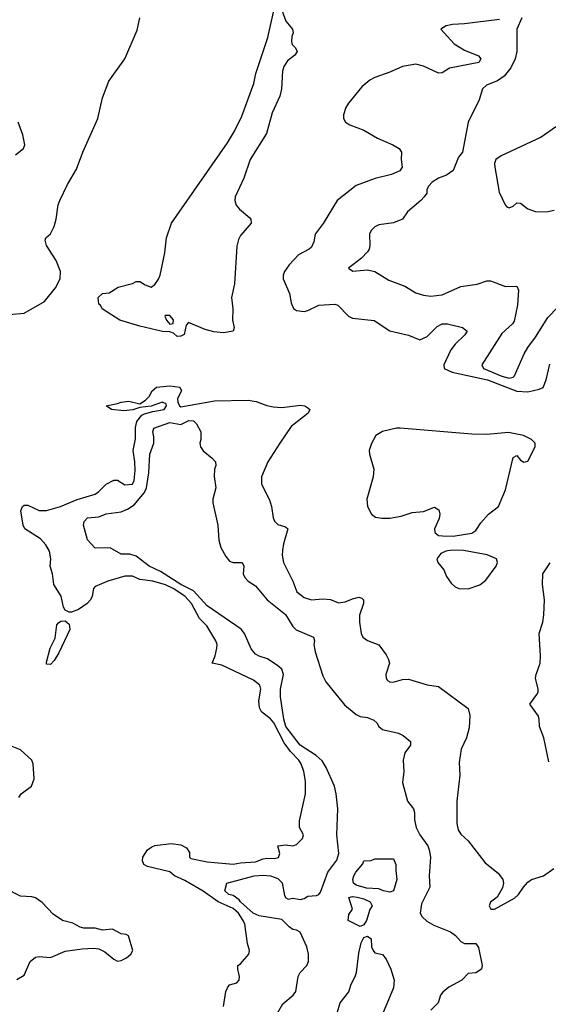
# Model space of a CAD drawing. Header units: inches. Extents: x 1552611 to 1694776, y 811966 to 917215.
# Tile 125 of 256: x 1615346 to 1618179, y 841381 to 846660. Entities that reach past the tile are written whole.
import ezdxf

# ---------------------------------------------------------------- set-up
doc = ezdxf.new("R2010")
doc.units = ezdxf.units.IN
doc.header["$MEASUREMENT"] = 0
doc.layers.add('B6814', color=7, linetype='Continuous')

msp = doc.modelspace()

# ---------------------------------------------------------------- linework, layer by layer
at = {"layer": 'B6814', "color": 5}
for points, elevation in [([(1616750, 846711.6), (1616772, 846652), (1616808.3, 846610), (1616811, 846590), (1616803.8, 846570), (1616802.8, 846542.8), (1616807.1, 846527.1), (1616824.4, 846510), (1616833, 846490), (1616820.4, 846470), (1616781.1, 846438.9), (1616761.3, 846410), (1616755.1, 846384.9), (1616748.4, 846290), (1616739.4, 846250), (1616698.6, 846161.4), (1616667.9, 846050), (1616581.2, 845910), (1616546.9, 845810), (1616499.8, 845710), (1616498.4, 845690), (1616506.1, 845666.1), (1616524.5, 845644.5), (1616578.8, 845598.8), (1616585.3, 845590), (1616585.7, 845570), (1616530, 845503.8), (1616518.9, 845481.1), (1616510, 845446.6), (1616496.4, 845243.6), (1616480.2, 845170), (1616487.6, 845110), (1616487, 845050), (1616494.5, 845010), (1616490.3, 844990), (1616438.3, 844981.7), (1616386.6, 844986.6), (1616340, 845000), (1616250, 845036.7), (1616237.9, 845022.1), (1616227.9, 844972.1), (1616210, 844963.2), (1616190, 844962.2), (1616170, 844979.7), (1616150, 844986.8), (1616110.9, 844989.1), (1615990, 845017.1), (1615882, 845050), (1615788, 845110), (1615778, 845130), (1615770, 845135.3), (1615765.4, 845170), (1615790, 845191.7), (1615824.7, 845195.3), (1615874, 845226), (1615950, 845246), (1615970, 845256), (1615990, 845256.3), (1616018, 845238), (1616050, 845226.4), (1616070, 845240.2), (1616090, 845268.2), (1616098.3, 845290), (1616122.9, 845410), (1616132.9, 845490), (1616159.6, 845570), (1616459.4, 846000.6), (1616497, 846063), (1616536.5, 846143.5), (1616601.4, 846318.6), (1616611.2, 846371.2), (1616675.2, 846564.8), (1616710, 846717.1)], 780), ([(1615290, 845078.8), (1615370, 845087), (1615479, 845150), (1615538, 845222), (1615562, 845270), (1615565.2, 845310), (1615540.9, 845370), (1615489, 845450), (1615482, 845478), (1615486, 845490), (1615510, 845512), (1615530, 845552), (1615540.9, 845590), (1615552.5, 845667.5), (1615561.2, 845690), (1615602.5, 845777.5), (1615650, 845858), (1615683.7, 845950), (1615763.7, 846130), (1615790, 846242), (1615823.7, 846330), (1615909.2, 846450), (1615975.5, 846604.5), (1615989.5, 846670.5)], 820), ([(1617918, 846662), (1617730, 846638.1), (1617665.4, 846634.6), (1617632.6, 846627.4), (1617603.7, 846610), (1617674.9, 846530), (1617730, 846496.3), (1617805.9, 846465.9), (1617817, 846450), (1617807.7, 846430), (1617650, 846399.5), (1617610, 846376.2), (1617590, 846372.9), (1617510, 846411), (1617470, 846421.3), (1617397.3, 846410), (1617330, 846378.4), (1617250, 846350.8), (1617223.3, 846336.7), (1617180.3, 846299.7), (1617107.6, 846212.4), (1617094.6, 846190), (1617081.7, 846150), (1617082, 846130), (1617091.5, 846111.5), (1617116, 846096), (1617190, 846068.4), (1617264.5, 846024.5), (1617346.7, 845990), (1617380.3, 845970), (1617391.7, 845950), (1617390.3, 845910), (1617396, 845870), (1617383.7, 845850), (1617338.4, 845830), (1617250.9, 845809.1), (1617150, 845771.7), (1617046.7, 845690), (1616972.3, 845567.7), (1616930.2, 845510), (1616922, 845470), (1616910, 845441.2), (1616898.2, 845430), (1616841, 845399), (1616790, 845345.5), (1616764.3, 845310), (1616757.2, 845290), (1616757.3, 845270), (1616792.5, 845192.5), (1616801.7, 845141.7), (1616812.6, 845112.6), (1616830, 845100.3), (1616870, 845096.5), (1616890, 845100.2), (1616950, 845130.2), (1617034.7, 845134.7), (1617050.4, 845130), (1617108.4, 845070), (1617130, 845059.6), (1617246.6, 845046.6), (1617330, 844992), (1617430, 844969.1), (1617490, 844944.6), (1617530, 844962.4), (1617584.1, 845015.9), (1617610, 845029.1), (1617638, 845030), (1617718.8, 845010), (1617743.8, 844990), (1617732, 844970), (1617679.7, 844920.3), (1617656.8, 844890), (1617619, 844810), (1617620.2, 844790), (1617663.1, 844770), (1617853.7, 844730), (1618010, 844667.9), (1618070, 844665), (1618130, 844678.9), (1618151.1, 844688.9), (1618167.4, 844730), (1618187.1, 844812.9)], 820), ([(1618037, 846670), (1618010.2, 846610), (1618010.2, 846490), (1618000.7, 846450), (1617978, 846402), (1617943.2, 846356.8), (1617906.7, 846333.3), (1617848.2, 846310), (1617825.7, 846290), (1617808.9, 846231.1), (1617750.5, 846110), (1617718.9, 845950), (1617697.1, 845922.9), (1617668.8, 845851.2), (1617633.5, 845826.5), (1617590, 845809.8), (1617556.9, 845790), (1617538, 845770), (1617528.4, 845750), (1617527.7, 845730), (1617513, 845710), (1617495.8, 845690), (1617424.9, 845630), (1617397.1, 845590), (1617350, 845570.8), (1617270, 845559.8), (1617250, 845549.8), (1617230.2, 845530), (1617221.4, 845510), (1617222.6, 845450), (1617218.7, 845430), (1617210, 845415.1), (1617178.4, 845381.6), (1617108.4, 845328.4), (1617132.2, 845312.2), (1617210, 845318.3), (1617250, 845310.3), (1617324.6, 845264.6), (1617410, 845232), (1617470, 845195.8), (1617510, 845183.5), (1617550, 845178), (1617610, 845185.9), (1617710, 845230.1), (1617798.4, 845241.6), (1617850, 845259.3), (1617870, 845259.3), (1617950, 845230.4), (1618010.8, 845230.8), (1618018.8, 845210), (1618014.9, 845130), (1617995.8, 845044.2), (1617988, 845030), (1617930, 844977.6), (1617822.4, 844810), (1617832.6, 844790), (1617930, 844749.8), (1617970, 844739), (1617990, 844743.2), (1617997.8, 844750), (1618050, 844868.2), (1618070, 844903), (1618110, 844957.3), (1618176.6, 845063.4), (1618230, 845118.7)], 840), ([(1615323.5, 845936.5), (1615365.7, 845970), (1615373.3, 845990), (1615362.5, 846042.5), (1615338, 846110)], 840), ([(1618240.5, 846099.5), (1618140.4, 846030), (1617926.3, 845930), (1617898, 845910), (1617890.2, 845890), (1617892.1, 845870), (1617915.8, 845735.8), (1617947.3, 845667.3), (1617957.5, 845657.5), (1617970, 845650.7), (1617990, 845660.7), (1618010, 845679.1), (1618030, 845677.1), (1618070, 845646.3), (1618110, 845632.7), (1618170, 845630.2), (1618210, 845639.1)], 860), ([(1616437.4, 841370), (1616449.8, 841450), (1616459.8, 841470), (1616470, 841486.4), (1616510, 841495.8), (1616522, 841510), (1616524.7, 841530), (1616514.5, 841570), (1616515.1, 841590), (1616530, 841598), (1616574.5, 841650), (1616578.3, 841670), (1616566.8, 841706.8), (1616552.2, 841810), (1616544, 841830), (1616518, 841870), (1616490, 841894.7), (1616410, 841930.8), (1616330, 841987.5), (1616230, 842044.6), (1616176.1, 842070), (1616150.6, 842090.6), (1616030, 842119.2), (1616010.9, 842130), (1616003.4, 842150), (1616005.2, 842170), (1616030, 842209.3), (1616053.8, 842226.2), (1616070, 842232.7), (1616157.3, 842242.7), (1616210, 842235.4), (1616239.3, 842219.3), (1616255.3, 842195.3), (1616256.5, 842170), (1616263, 842163), (1616350, 842145.2), (1616490, 842132.9), (1616530, 842140.6), (1616610, 842144.7), (1616650, 842161.6), (1616670, 842165), (1616710, 842162.2), (1616732.2, 842167.8), (1616740.5, 842190), (1616728.7, 842230), (1616770, 842237), (1616810, 842230.3), (1616830, 842237.7), (1616862, 842270), (1616867.8, 842290), (1616845.6, 842330), (1616845.4, 842365.4), (1616878.4, 842510), (1616877.5, 842577.5), (1616869.4, 842630), (1616855.1, 842670), (1616841.3, 842690), (1616796.9, 842736.9), (1616763.1, 842783.1), (1616708.1, 842890), (1616690, 842910.9), (1616641.5, 842950), (1616630.6, 842970), (1616627.5, 843007.5), (1616637.5, 843070), (1616632.1, 843092.1), (1616598.6, 843118.6), (1616430, 843199.9), (1616378, 843210), (1616394, 843250), (1616403, 843290), (1616403.6, 843310), (1616397.6, 843330), (1616348.3, 843410), (1616310, 843449.8), (1616267.2, 843530), (1616230.3, 843570.3), (1616168.4, 843610), (1616127.9, 843630), (1616059.7, 843650), (1615990, 843659.6), (1615950, 843676), (1615910, 843675.9), (1615818.8, 843650), (1615750, 843620.9), (1615741.6, 843610), (1615733.7, 843570), (1615724.4, 843550), (1615706.5, 843530), (1615661.3, 843498.7), (1615624.1, 843484.1), (1615610, 843483.4), (1615590, 843494.8), (1615580.5, 843510), (1615568.5, 843570), (1615528, 843632), (1615521.7, 843690), (1615509.6, 843730), (1615511.8, 843770), (1615505.1, 843810), (1615485.4, 843845.4), (1615456.8, 843876.8), (1615372.3, 843930), (1615365.1, 843950), (1615352.3, 844027.7), (1615360.9, 844050), (1615370, 844057.1), (1615390, 844058), (1615449.3, 844029.3), (1615490, 844029.3), (1615564, 844050), (1615653, 844087), (1615750, 844117.1), (1615769.3, 844130), (1615809, 844170), (1615850, 844190.7), (1615870, 844191.3), (1615910, 844165.5), (1615950, 844170.7), (1615958.9, 844190), (1615964.1, 844244.1), (1615962.9, 844290), (1615954, 844350), (1615966.2, 844413.8), (1615966.2, 844473.8), (1615973.4, 844506.6), (1616000.3, 844539.7), (1616013.8, 844546.2), (1616060, 844560), (1616119.7, 844570), (1616132.4, 844590), (1616130, 844600.9), (1616110, 844609.7), (1616050, 844587.3), (1615990, 844581.2), (1615951.7, 844568.3), (1615903.8, 844563.8), (1615838, 844570), (1615808.7, 844590), (1615870, 844601.6), (1615890, 844610.3), (1615930, 844615.6), (1615990, 844601), (1616020.5, 844619.5), (1616039.2, 844640.8), (1616055.4, 844670), (1616079.5, 844690), (1616150, 844697.2), (1616203.8, 844690), (1616212.7, 844670), (1616191, 844629), (1616192.7, 844610), (1616202.6, 844590), (1616210, 844584.6), (1616390, 844617.6), (1616570, 844620.6), (1616613.9, 844613.9), (1616670, 844591.3), (1616704.1, 844584.1), (1616750, 844581.8), (1616850, 844593.3), (1616873.4, 844590), (1616890, 844579.2), (1616900.2, 844570), (1616891.3, 844550), (1616801, 844479), (1616739.7, 844390), (1616674.9, 844290), (1616641.6, 844210), (1616641.8, 844170), (1616685.4, 844085.4), (1616696, 844050), (1616704.9, 843990), (1616712.3, 843972.3), (1616730, 843953.7), (1616770, 843941.1), (1616783.1, 843930), (1616759.7, 843850), (1616753.8, 843813.8), (1616752.4, 843790), (1616760.2, 843750), (1616809.2, 843650), (1616832.1, 843592.1), (1616870, 843562.5), (1616910, 843550.2), (1616970, 843554.4), (1617011.3, 843551.3), (1617054.6, 843534.6), (1617090, 843538.6), (1617130, 843555.9), (1617163.9, 843563.9), (1617179.5, 843559.5), (1617188.5, 843550), (1617189.1, 843530), (1617167.6, 843467.6), (1617166.5, 843430), (1617175.3, 843370), (1617185.3, 843350), (1617210, 843332.2), (1617270, 843308.5), (1617310, 843255.3), (1617322.9, 843230), (1617327.2, 843210), (1617308.4, 843150), (1617310.2, 843130.2), (1617317.7, 843117.7), (1617330.2, 843110.2), (1617348.5, 843108.5), (1617397.2, 843122.8), (1617430, 843124.5), (1617530, 843094.8), (1617590, 843084.4), (1617750, 842967.7), (1617758.2, 842930), (1617755.7, 842864.3), (1617741.2, 842810), (1617712.2, 842750), (1617701.6, 842678.4), (1617705.2, 842610), (1617689, 842470), (1617689.4, 842350), (1617696.2, 842316.2), (1617710, 842294.3), (1617750, 842258), (1617840.3, 842140.3), (1617910, 842084.4), (1617934.6, 842050), (1617938.4, 842030), (1617934.2, 842005.8), (1617904.4, 841955.6), (1617870, 841928.7), (1617863, 841910), (1617871, 841891), (1617890, 841890.8), (1617997.2, 841950), (1618019.3, 841970), (1618045.6, 842010), (1618070, 842036.4), (1618090, 842050.4), (1618152.7, 842070), (1618209.2, 842110)], 780), ([(1616730, 841337.1), (1616756.5, 841383.5), (1616811.1, 841430), (1616825.1, 841450), (1616838.3, 841530), (1616849.1, 841550.9), (1616884.8, 841590), (1616893.7, 841610), (1616894.3, 841650), (1616885.4, 841690), (1616848.2, 841768.2), (1616830, 841778.7), (1616810, 841782.6), (1616790, 841796.1), (1616750, 841836.1), (1616630, 841854.9), (1616596.7, 841870), (1616529.9, 841930), (1616521.9, 841941.9), (1616490, 841964.2), (1616467, 841970), (1616445.2, 841990), (1616456, 842030), (1616602.7, 842070), (1616650, 842073.1), (1616689.9, 842070.1), (1616730, 842055.6), (1616752.4, 842032.4), (1616764.9, 841964.9), (1616772.2, 841952.2), (1616784.5, 841944.5), (1616810, 841951.1), (1616850, 841944), (1616870, 841948.9), (1616890, 841961.1), (1616935.8, 841964.2), (1616949.7, 841970.3), (1616958, 841982), (1616997.2, 842090), (1617045.7, 842154.3), (1617056.1, 842190), (1617045.9, 842290), (1617050.5, 842430), (1617042, 842510), (1617032.6, 842550), (1616989.1, 842650), (1616966.2, 842686.2), (1616935.2, 842715.2), (1616849.8, 842769.8), (1616772, 842870), (1616760.9, 842910), (1616742.8, 843030), (1616743.6, 843070), (1616760.3, 843150), (1616750, 843178.6), (1616730, 843196.8), (1616673.5, 843233.5), (1616630, 843247.4), (1616610, 843259.1), (1616587.2, 843287.2), (1616550.3, 843370), (1616532.2, 843392.2), (1616350, 843518.5), (1616277.3, 843597.3), (1616210, 843632.2), (1616100.9, 843700.9), (1616039.9, 843730), (1615970, 843784.7), (1615935.4, 843795.4), (1615890, 843795.5), (1615830, 843828.2), (1615750, 843827.3), (1615710, 843871.6), (1615688.3, 843950), (1615691.9, 843970), (1615710, 843989.4), (1615770, 843995.4), (1615810, 844011.6), (1615890, 844022.2), (1615924.3, 844035.7), (1615960, 844060), (1616014.9, 844125.1), (1616025.7, 844150), (1616038.6, 844230), (1616042.7, 844330), (1616064.2, 844390), (1616064.6, 844424.6), (1616059.7, 844450), (1616064.7, 844470), (1616150, 844500.7), (1616210, 844490.3), (1616251.5, 844511.5), (1616278, 844510), (1616293.7, 844493.7), (1616317.3, 844450), (1616317.3, 844410), (1616310.8, 844390), (1616314.8, 844370), (1616328.4, 844348.4), (1616377.3, 844310), (1616394.8, 844290), (1616397.3, 844270), (1616390.5, 844249.5), (1616388.1, 844211.9), (1616397.1, 844150), (1616380.4, 844090), (1616381.3, 844070), (1616407.4, 843950), (1616412.7, 843870), (1616424.6, 843830), (1616450, 843781.6), (1616470, 843758), (1616490, 843750.3), (1616538.8, 843750), (1616546.7, 843730), (1616543.2, 843690), (1616552.7, 843670), (1616570, 843650.3), (1616610, 843624.7), (1616672.2, 843550), (1616770.7, 843470.7), (1616810, 843406), (1616828.5, 843388.5), (1616920.5, 843350), (1616926.7, 843330), (1616922.3, 843310), (1616928.8, 843271.2), (1616970, 843141.7), (1616986.6, 843110), (1617086.5, 842986.5), (1617150, 842935), (1617170, 842924.9), (1617210, 842919.1), (1617243.8, 842903.8), (1617260.3, 842890), (1617270.4, 842870), (1617290, 842854), (1617375.6, 842835.6), (1617402, 842822), (1617440.5, 842790), (1617440.5, 842770), (1617410.3, 842730), (1617400.4, 842690), (1617404.4, 842630), (1617397.6, 842570), (1617424.7, 842470), (1617456.8, 842430), (1617461.9, 842410), (1617461.2, 842370), (1617470.1, 842330), (1617490.2, 842290), (1617533.2, 842230), (1617541.3, 842210), (1617547.3, 842170), (1617541.3, 842070), (1617544.9, 842010), (1617500.1, 841919.9), (1617492.9, 841870), (1617502.3, 841850), (1617527.3, 841827.3), (1617565, 841805), (1617655.5, 841770), (1617681.6, 841750), (1617710, 841717.4), (1617730, 841707), (1617790, 841706.8), (1617805.5, 841685.5), (1617825.3, 841590), (1617822, 841570), (1617790, 841549.8), (1617750, 841545.6), (1617715.6, 841510), (1617646.1, 841473.9), (1617614, 841446), (1617602, 841430), (1617588.2, 841390), (1617550, 841349.3)], 760), ([(1618181.2, 842681.2), (1618155.7, 842810), (1618131.5, 842870), (1618130.7, 842910), (1618126.1, 842926.1), (1618079.7, 842990), (1618118.5, 843041.5), (1618124.5, 843055.5), (1618125.7, 843070), (1618110.6, 843130), (1618113.7, 843150), (1618136, 843210), (1618137.9, 843250), (1618129.6, 843370), (1618149.2, 843430), (1618154.9, 843470), (1618159.7, 843550), (1618148.2, 843631.8), (1618149.9, 843690), (1618190, 843748)], 780), ([(1615340.5, 842490), (1615354.3, 842510), (1615409, 842551), (1615424.1, 842590), (1615417.8, 842670), (1615409.9, 842690), (1615350, 842746.4), (1615261, 842781)], 820), ([(1615330, 841513.4), (1615370, 841537.3), (1615401.3, 841610), (1615430, 841634.3), (1615450, 841638.3), (1615510, 841631.8), (1615590, 841666), (1615680.7, 841679.3), (1615742, 841682), (1615770, 841678), (1615802.6, 841662.6), (1615850, 841623.7), (1615870, 841613.4), (1615890, 841616), (1615917.6, 841630), (1615940.7, 841650), (1615952.3, 841670), (1615929, 841749), (1615916, 841756), (1615890, 841759.3), (1615843.3, 841783.3), (1615790, 841778.9), (1615749.7, 841789.7), (1615690, 841789.8), (1615670, 841795.3), (1615630, 841816.4), (1615575.1, 841830), (1615524.5, 841864.5), (1615466.9, 841926.9), (1615431.2, 841951.2), (1615410, 841957.1), (1615350, 841961.6), (1615270, 842001.8)], 820), ([(1617042.6, 841317.4), (1617063.8, 841390), (1617110, 841448.5), (1617123.2, 841490), (1617144.5, 841530), (1617151.7, 841551.7), (1617163.8, 841656.2), (1617176.5, 841710), (1617190, 841738.9), (1617210, 841746.7), (1617230, 841731.4), (1617231.4, 841690), (1617239.6, 841670), (1617250, 841658), (1617290, 841648.4), (1617310, 841623.8), (1617334.3, 841570), (1617352.7, 841510), (1617349.4, 841470), (1617267.4, 841272.6)], 740)]:
    msp.add_lwpolyline(points, dxfattribs=dict(at, elevation=elevation))
for points, elevation in [([(1616125.5, 845074.5), (1616122.8, 845070), (1616133, 845050), (1616150, 845027.7), (1616169.1, 845030.9), (1616170, 845051.6), (1616150, 845073.7)], 780), ([(1617386, 844470), (1617364.7, 844470), (1617290, 844452.8), (1617254.9, 844430), (1617231.2, 844388.8), (1617218.5, 844350), (1617220.2, 844330), (1617243.6, 844250), (1617240.3, 844210), (1617207, 844090), (1617210.4, 844050), (1617230.6, 844010), (1617253.7, 843993.7), (1617287.7, 843987.7), (1617330, 843988), (1617390, 843997.7), (1617450, 844018.5), (1617510, 844022.7), (1617570, 844047.5), (1617592.5, 844032.5), (1617597.7, 844010), (1617593.7, 843986.3), (1617568.9, 843930), (1617570.4, 843910.4), (1617581.4, 843901.4), (1617590, 843895.5), (1617612.1, 843892.1), (1617670, 843890.3), (1617770, 843907.7), (1617790, 843921), (1617817.4, 843962.6), (1617858.4, 844010), (1617913, 844050), (1617950, 844139.1), (1617990, 844313), (1618010, 844323.8), (1618030, 844299.3), (1618047.8, 844287.8), (1618070, 844293.7), (1618108.2, 844370), (1618108.4, 844390), (1618089.2, 844410), (1618045.7, 844430), (1617966.4, 844446.4), (1617850, 844436.9), (1617770, 844438.2)], 820), ([(1617663.5, 843816.5), (1617630.1, 843809.9), (1617602.3, 843797.7), (1617582, 843770), (1617587.4, 843750), (1617619.1, 843710), (1617634.2, 843674.2), (1617659.2, 843639.2), (1617680, 843620), (1617699.1, 843610), (1617750, 843609.4), (1617811.6, 843630), (1617844, 843656), (1617899.1, 843730), (1617906.2, 843750), (1617901.5, 843770), (1617851.4, 843791.4), (1617725.5, 843814.5)], 820), ([(1615510, 843202.8), (1615490, 843204), (1615490, 843214.8), (1615509.1, 843290), (1615535, 843345), (1615545.1, 843414.9), (1615552.9, 843427.1), (1615565.4, 843434.6), (1615590, 843436.6), (1615610, 843418.9), (1615613.6, 843390), (1615554.6, 843265.4), (1615530, 843225)], 780), ([(1617330, 841983.2), (1617296, 841990), (1617270, 842000.8), (1617204.8, 842004.8), (1617150, 842019.8), (1617134.7, 842030), (1617131.1, 842050), (1617136.9, 842070), (1617147.1, 842090), (1617184.9, 842135.1), (1617190, 842151), (1617230, 842152), (1617250, 842162), (1617350, 842162), (1617362.8, 842130), (1617361.4, 842098.6), (1617368, 842050), (1617350, 841988.9)], 740), ([(1617170, 841799.2), (1617107, 841830), (1617110, 841862.8), (1617129.5, 841890.5), (1617110, 841954), (1617130, 841959.6), (1617155.4, 841955.4), (1617190, 841946.9), (1617224.4, 841930), (1617234.4, 841910), (1617223.1, 841890), (1617204.2, 841830), (1617190, 841808)], 740)]:
    msp.add_lwpolyline(points, close=True, dxfattribs=dict(at, elevation=elevation))

doc.saveas('drawing.dxf')
